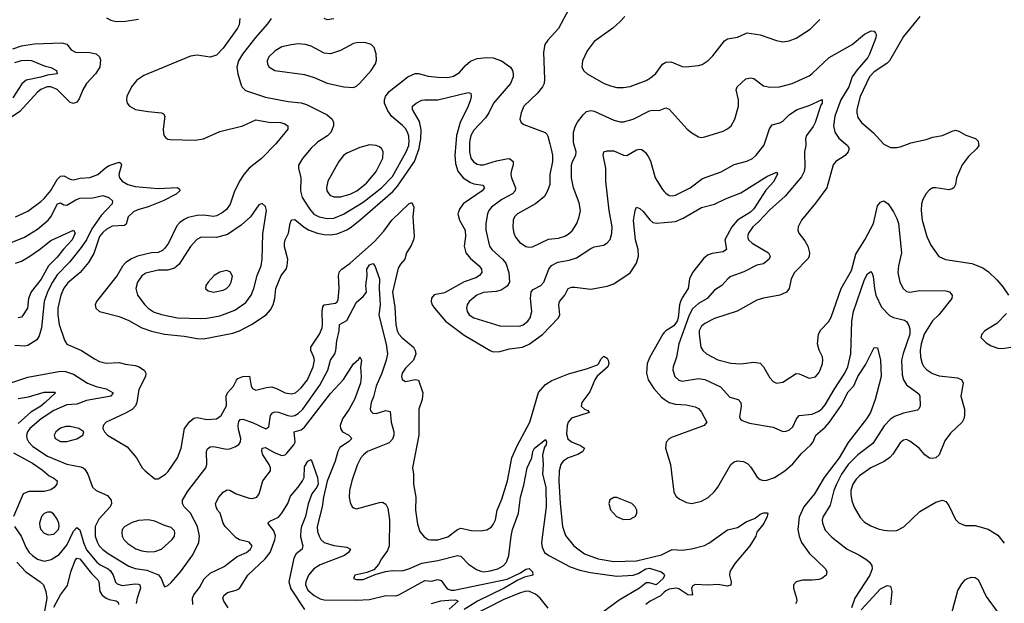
# Model space of a CAD drawing. Header units: inches. Extents: x 1173000 to 1307049, y 522583 to 678455.
# Tile 36 of 256: x 1196040 to 1202090, y 547177 to 550762. Entities that reach past the tile are written whole.
import ezdxf

# ---------------------------------------------------------------- set-up
doc = ezdxf.new("R2010")
doc.units = ezdxf.units.IN
doc.header["$MEASUREMENT"] = 0
for name, color, linetype in [('B1594', 7, 'Continuous'), ('B1595', 7, 'Continuous'), ('B2504', 7, 'Continuous'), ('B2505', 7, 'Continuous')]:
    doc.layers.add(name, color=color, linetype=linetype)

msp = doc.modelspace()

# ---------------------------------------------------------------- linework, layer by layer
at = {"layer": 'B1594', "color": 5}
for points, elevation in [([(1197613, 550000), (1197525, 549910), (1197449.3, 549850.7), (1197416.6, 549810), (1197390.2, 549770), (1197356.8, 549703.2), (1197332.2, 549627.8), (1197310, 549595.5), (1197284.4, 549575.6), (1197250, 549558), (1197230, 549554), (1197170, 549561.1), (1197130, 549559.9), (1197074, 549546), (1197050, 549535.2), (1197023.4, 549516.6), (1197004.5, 549495.5), (1196953.6, 549390), (1196930, 549355.7), (1196916.4, 549343.6), (1196890, 549332.9), (1196850, 549329), (1196763.7, 549310), (1196726, 549294), (1196691.1, 549270), (1196671.8, 549248.2), (1196637.7, 549190), (1196511.2, 549030), (1196504.2, 549010), (1196507.6, 548990), (1196530, 548969), (1196650, 548938), (1196710, 548913.3), (1196790, 548868.4), (1196850, 548847.8), (1196929.9, 548830.1), (1197050, 548817.4), (1197130, 548803), (1197170, 548802.7), (1197350, 548835.9), (1197390, 548850.2), (1197464.4, 548890), (1197553.5, 548950), (1197580.4, 548979.6), (1197596.2, 549010), (1197606.8, 549050), (1197613.1, 549110), (1197645.4, 549190), (1197677.5, 549230), (1197683.2, 549250), (1197687, 549290), (1197666.9, 549366.9), (1197666.6, 549390), (1197671.3, 549410), (1197691.1, 549450), (1197701.4, 549510), (1197710, 549533.4), (1197730, 549534.8), (1197787.1, 549487.1), (1197818, 549470), (1197870, 549450.9), (1197910, 549443.1), (1197950, 549439.4), (1197990, 549445.6), (1198049.9, 549470.1), (1198070, 549482.7), (1198130, 549529.6), (1198332.6, 549707.4), (1198360.5, 549739.5), (1198465, 549890), (1198494.4, 549970), (1198499.1, 550000)], 820), ([(1197859.2, 550000), (1197830, 549973.5), (1197777, 549910), (1197752.5, 549867.5), (1197752.4, 549850), (1197767.7, 549790), (1197764.5, 549710), (1197776.3, 549670), (1197819.5, 549599.5), (1197847.3, 549567.3), (1197879.3, 549550), (1197930, 549541.1), (1197970, 549543.3), (1198030, 549567.4), (1198150, 549641), (1198263.1, 549730), (1198330, 549798.5), (1198414.9, 549950), (1198429.9, 549990), (1198431.1, 550000)], 840), ([(1198718.9, 550000), (1198712.9, 549930), (1198717.9, 549877.9), (1198731.8, 549831.8), (1198764.6, 549790), (1198810, 549760.8), (1198830, 549753.5), (1198885.9, 549745.8), (1198895.5, 549730), (1198882, 549710), (1198765.5, 549630), (1198741.6, 549598.4), (1198732.9, 549570), (1198742.6, 549530), (1198776.6, 549470), (1198779, 549430), (1198770.2, 549370), (1198781.3, 549330), (1198810, 549295.2), (1198863.2, 549250), (1198877.3, 549230), (1198879, 549210), (1198866, 549190), (1198843.4, 549176.6), (1198770, 549151.6), (1198650, 549084.2), (1198587.1, 549072.9), (1198570, 549052), (1198567.3, 549030), (1198574.4, 549010), (1198588.3, 548990), (1198656.5, 548910), (1198770, 548824.6), (1198930, 548729.1), (1198950, 548722.4), (1198990, 548723.2), (1199050, 548741.1), (1199130, 548751), (1199170, 548768.7), (1199251.7, 548828.3), (1199351.2, 548930), (1199358, 548950), (1199351.9, 549010), (1199356.8, 549030), (1199388.8, 549070), (1199410, 549110.2), (1199430, 549118.6), (1199450, 549118.8), (1199550, 549107.4), (1199650, 549124.7), (1199690, 549139.1), (1199790, 549207.4), (1199830, 549267.4), (1199841.4, 549310), (1199840.8, 549350), (1199823.2, 549410), (1199811.6, 549528.4), (1199820.9, 549590), (1199829.6, 549610.4), (1199850, 549602), (1199870, 549584.4), (1199911.8, 549531.8), (1199930, 549517.1), (1199952.3, 549512.3), (1200000, 549516.6)], 820), ([(1198802.9, 550000), (1198803.6, 549950), (1198811.6, 549911.6), (1198828.4, 549888.4), (1198850, 549874.8), (1198870, 549869.6), (1198890, 549870.6), (1198970, 549895.6), (1199030, 549908.1), (1199050, 549908.9), (1199072.2, 549890), (1199072.9, 549870), (1199059.2, 549830), (1199057.5, 549810), (1199061, 549790), (1199085.4, 549730), (1199084.5, 549710), (1199068.3, 549691.7), (1199002.8, 549657.2), (1198938.2, 549610), (1198922.6, 549590), (1198914, 549570), (1198903.5, 549510), (1198904.3, 549470), (1198926.3, 549370), (1198940.7, 549350), (1199006.2, 549290), (1199025.9, 549265.9), (1199045.4, 549210), (1199048.8, 549150), (1199035.3, 549124.7), (1198998.8, 549101.2), (1198967.4, 549092.6), (1198890, 549086.5), (1198849.1, 549070), (1198801.5, 549030), (1198789.3, 549010), (1198785.2, 548990), (1198788.4, 548970), (1198801.2, 548950), (1198830, 548930.2), (1198990, 548881.5), (1199110, 548879), (1199133.1, 548886.9), (1199161.8, 548910), (1199175.9, 548930), (1199187, 548970), (1199179.1, 549050), (1199183.6, 549090), (1199195.6, 549104.4), (1199243, 549130), (1199260.9, 549150), (1199292.1, 549230), (1199307.9, 549252.1), (1199346.8, 549273.2), (1199415.9, 549284.1), (1199461.6, 549298.4), (1199550, 549356.9), (1199570, 549366), (1199630, 549377.1), (1199650, 549390.4), (1199667.6, 549412.4), (1199678.2, 549450), (1199679.8, 549490), (1199662.9, 549590), (1199641.4, 549770), (1199640.7, 549850), (1199625, 549930), (1199629.8, 549950.2), (1199650, 549956.5), (1199690, 549955.5), (1199750, 549930.2), (1199770, 549928.4), (1199830, 549962), (1199850, 549967.3), (1199863.5, 549963.5), (1199885.2, 549945.2), (1199902.5, 549922.5), (1199914.9, 549894.9), (1199944, 549790), (1199990, 549718.4), (1200000, 549707.1)], 840), ([(1199297.6, 550000), (1199306.5, 549966.5), (1199312.7, 549930), (1199312.7, 549890), (1199297, 549810), (1199296.5, 549750), (1199283.2, 549710), (1199264.4, 549675.6), (1199210.1, 549629.9), (1199098.5, 549570), (1199081.1, 549550), (1199071.8, 549530), (1199070, 549486), (1199076.6, 549450), (1199086.1, 549426.1), (1199110, 549395.3), (1199149.4, 549369.4), (1199170, 549365.2), (1199190, 549367.5), (1199290, 549413), (1199350, 549420.2), (1199390, 549432.6), (1199410, 549443.6), (1199434.4, 549465.6), (1199463.1, 549510), (1199478.3, 549550), (1199485.4, 549590), (1199477, 549637), (1199443, 549730), (1199429.6, 549790), (1199431, 549870), (1199436.4, 549890), (1199457.6, 549930), (1199459.2, 549950), (1199445.7, 550000)], 860), ([(1196013.3, 549550), (1196090, 549586.4), (1196170, 549644.4), (1196190, 549663.8), (1196230, 549712.9), (1196270, 549780.7), (1196290, 549801.1), (1196310, 549803), (1196350, 549782), (1196370, 549777.7), (1196411.2, 549788.8), (1196470, 549791.6), (1196519.3, 549810), (1196567.9, 549852.1), (1196590, 549865.3), (1196650, 549886.2), (1196660.3, 549880.3), (1196664.7, 549870), (1196648.8, 549811.2), (1196652.9, 549790), (1196669.3, 549769.3), (1196704.4, 549750), (1196750, 549736.8), (1196890, 549725), (1197010, 549730.8), (1197021.6, 549721.6), (1197023.2, 549710), (1197000.2, 549690), (1196921.4, 549650), (1196830, 549612.5), (1196765.4, 549594.6), (1196739.2, 549580.8), (1196707.2, 549550), (1196694.6, 549505.4), (1196683.2, 549496.8), (1196607.2, 549492.8), (1196570, 549473.4), (1196550, 549454.8), (1196530, 549429.8), (1196495, 549325), (1196461.5, 549270), (1196411.3, 549208.7), (1196334.9, 549145.1), (1196310, 549113.2), (1196293.3, 549070), (1196273.6, 548990), (1196273.2, 548950), (1196281.9, 548890), (1196314.4, 548794.4), (1196329.6, 548769.6), (1196419.5, 548730), (1196498.4, 548678.3), (1196530, 548663.2), (1196570, 548652.5), (1196650, 548655.8), (1196690, 548645.2), (1196750, 548638.8), (1196773.7, 548630), (1196806.3, 548606.3), (1196814.2, 548590), (1196812.6, 548570), (1196772.7, 548490), (1196759.7, 548410), (1196750.7, 548389.3), (1196730, 548368.7), (1196690, 548344.7), (1196570.5, 548290), (1196553, 548270), (1196550.4, 548250), (1196560.5, 548230), (1196579.1, 548210), (1196699.2, 548139.2), (1196757, 548070), (1196792.7, 548010), (1196810, 547990.5), (1196870, 547941.6), (1196890, 547941.3), (1196936.2, 547970), (1196952.7, 547987.3), (1197008.6, 548070), (1197031.6, 548130), (1197053.3, 548250), (1197085.2, 548294.8), (1197110, 548313.8), (1197130, 548318.4), (1197190, 548305.4), (1197250, 548309.4), (1197278.2, 548330), (1197310.6, 548390), (1197307.7, 548450), (1197315.7, 548470), (1197353.8, 548510), (1197371.6, 548548.4), (1197381, 548559), (1197409.9, 548570.1), (1197451.8, 548571.8), (1197463, 548510), (1197470, 548496), (1197490, 548486.2), (1197556.5, 548503.5), (1197590, 548505.9), (1197617.5, 548497.5), (1197670, 548470.2), (1197710, 548463), (1197735.1, 548470), (1197770, 548500.6), (1197807.2, 548550), (1197843.9, 548630), (1197850.8, 548670), (1197847.2, 548690), (1197829, 548730), (1197829, 548750), (1197881.1, 548830), (1197897.3, 548870), (1197901.3, 548890), (1197898.7, 548970), (1197902.1, 548997.9), (1197909.9, 549010.1), (1197979.5, 549020.5), (1197990, 549028.9), (1197995.8, 549044.2), (1198003.4, 549110), (1197999.4, 549190), (1198005.6, 549214.4), (1198018.9, 549230), (1198070, 549265.5), (1198220.4, 549399.6), (1198278.1, 549461.9), (1198326.7, 549530), (1198430, 549630.7), (1198450, 549638), (1198461.5, 549610), (1198455.3, 549550), (1198463.2, 549430), (1198460.5, 549410), (1198444.8, 549375.2), (1198416.3, 549330), (1198405.7, 549290), (1198379.2, 549260.8), (1198365, 549235), (1198331.1, 549088.9), (1198344.7, 548995.3), (1198350.1, 548890), (1198360.1, 548850), (1198370, 548830.2), (1198390, 548806.8), (1198459.2, 548750), (1198470.2, 548730), (1198473.5, 548710), (1198459.2, 548670), (1198410, 548621.7), (1198390, 548591.8), (1198385.5, 548570), (1198390, 548551), (1198410, 548539.5), (1198470, 548552.4), (1198490, 548548.5), (1198517.6, 548470), (1198513, 548430), (1198491.7, 548370), (1198492.3, 548210), (1198452.9, 548010), (1198459.3, 547970), (1198460.5, 547910), (1198474.8, 547830), (1198471.8, 547750), (1198483.6, 547663.6), (1198498.9, 547618.9), (1198525.1, 547585.1), (1198550, 547570.2), (1198566.4, 547566.4), (1198610, 547567.5), (1198670, 547586.6), (1198730, 547630.2), (1198750, 547638.8), (1198815, 547625), (1198870, 547621.8), (1198910.8, 547629.2), (1198935.9, 547644.1), (1198950, 547660.4), (1198964.2, 547690), (1198974, 547750), (1199002, 547818), (1199036.3, 547930), (1199063.1, 548070), (1199096.2, 548143.8), (1199174.1, 548290), (1199227.4, 548472.6), (1199270, 548521.5), (1199310, 548545.4), (1199413, 548587.1), (1199522.8, 548617.2), (1199590, 548642.3), (1199598.3, 548650), (1199610, 548676.3), (1199630, 548695.5), (1199650, 548682.8), (1199655.8, 548670), (1199659.6, 548650), (1199653.4, 548630), (1199588, 548572), (1199574.2, 548550), (1199542.9, 548477.1), (1199493.6, 548410), (1199490, 548388.2), (1199510, 548370.3), (1199530, 548360.7), (1199538, 548350), (1199430, 548314.5), (1199410.2, 548290), (1199404.1, 548270), (1199398.9, 548218.9), (1199408, 548188), (1199430, 548168.6), (1199486.7, 548146.7), (1199510.3, 548130), (1199499.6, 548110), (1199470, 548090.8), (1199410, 548069.9), (1199380.2, 548050), (1199365.5, 548030), (1199354, 547990), (1199352.8, 547930), (1199360.3, 547790), (1199375.7, 547650), (1199394.3, 547594.3), (1199443.9, 547530), (1199510, 547481.3), (1199594.9, 547450), (1199690, 547433.8), (1199830, 547438.7), (1199984.3, 547475.7), (1200000, 547483.6)], 780), ([(1195910, 549363.5), (1196070, 549425.6), (1196150, 549475.1), (1196215.6, 549530), (1196231.6, 549550), (1196272, 549630), (1196290, 549637.2), (1196310, 549625.4), (1196330, 549622.1), (1196385, 549655), (1196410, 549664.6), (1196490, 549667.5), (1196550, 549682.3), (1196588, 549670), (1196610.4, 549650), (1196607, 549630), (1196541.2, 549558.8), (1196483, 549477), (1196449.3, 549410.7), (1196418.3, 549361.7), (1196346.5, 549273.5), (1196270, 549194.9), (1196241.2, 549150), (1196211.4, 549090), (1196190.1, 549030), (1196172.7, 548870), (1196159.4, 548820.6), (1196144.7, 548795.3), (1196090, 548761.2), (1196070, 548757.1), (1196010, 548760.9)], 760), ([(1196013.6, 549266.4), (1196050, 549279.6), (1196095.7, 549304.3), (1196162.2, 549350), (1196230, 549405.2), (1196371, 549470), (1196381.5, 549450), (1196362.1, 549410), (1196308.2, 549351.8), (1196270, 549302.4), (1196215.8, 549250), (1196171.3, 549168.7), (1196110.1, 549090), (1196094.4, 549050), (1196088.6, 548990), (1196057.4, 548942.6), (1196050, 548935.6), (1196030, 548930.8)], 740), ([(1195930, 548512.2), (1196090, 548565.7), (1196290, 548603.6), (1196321, 548601), (1196370, 548583.7), (1196455.6, 548530), (1196510, 548509), (1196570, 548495.2), (1196614.4, 548470), (1196599.5, 548450), (1196590, 548446.7), (1196450, 548422.4), (1196390, 548401.4), (1196330, 548396), (1196250, 548362.5), (1196171.6, 548310), (1196102.6, 548250), (1196088.4, 548230), (1196082, 548210), (1196083, 548190), (1196092.8, 548170), (1196120.5, 548140.5), (1196210, 548081.5), (1196330, 548031.5), (1196414.9, 548014.9), (1196430.2, 548010.2), (1196440.9, 548000.9), (1196458.9, 547970), (1196486, 547890), (1196510.5, 547870), (1196578.7, 547838.7), (1196601.5, 547810), (1196603.6, 547790), (1196595, 547770), (1196525.6, 547694.4), (1196502.9, 547650), (1196504.1, 547590), (1196515.1, 547555.1), (1196529, 547530), (1196550, 547507), (1196582.3, 547482.3), (1196710, 547406.1), (1196750, 547390.7), (1196820.7, 547380.7), (1196892.5, 547352.5), (1196909.4, 547330), (1196930, 547279.1), (1196950, 547287), (1196970, 547304.9), (1197027.7, 547370), (1197104.1, 547475.9), (1197141, 547550), (1197144.5, 547590), (1197131.6, 547650), (1197089.7, 547730), (1197049.7, 547770), (1197039.8, 547790), (1197040.8, 547810), (1197073.4, 547866.6), (1197183.5, 548010), (1197188.6, 548030), (1197187.1, 548110), (1197193, 548127), (1197210, 548137.6), (1197230, 548140.2), (1197310, 548124.7), (1197330, 548125.5), (1197362.4, 548137.6), (1197386.4, 548153.6), (1197396, 548170), (1197398.5, 548190), (1197384.4, 548244.4), (1197382.4, 548270), (1197386.4, 548293.6), (1197394, 548306), (1197410, 548308.4), (1197470, 548288.3), (1197551.9, 548248.1), (1197570, 548260.7), (1197581.8, 548330), (1197593.6, 548346.4), (1197610, 548353.5), (1197630, 548352.2), (1197687.2, 548330), (1197710, 548326.8), (1197730, 548331.1), (1197750, 548342.9), (1197779.6, 548370), (1197883.3, 548516.7), (1197933.8, 548610), (1197949, 548671), (1197975.7, 548710), (1197983.2, 548730), (1197988.3, 548790), (1198003.2, 548850), (1198005, 548890), (1198050, 548914.5), (1198110, 549026.3), (1198150, 549061.7), (1198170, 549088.7), (1198166.6, 549130), (1198174.6, 549190), (1198173.2, 549230), (1198190, 549255.6), (1198210, 549264.6), (1198222, 549250), (1198250.4, 549170.4), (1198247.6, 549110), (1198255.7, 549010), (1198247.4, 548947.4), (1198291.6, 548768.4), (1198299.4, 548710), (1198291.8, 548670), (1198264.7, 548590), (1198231.1, 548510), (1198214.6, 548445.4), (1198200.1, 548410), (1198192.6, 548370), (1198197.1, 548357.1), (1198210, 548344.6), (1198230, 548343.5), (1198290, 548360.6), (1198315.6, 548355.6), (1198322.8, 548290), (1198337.9, 548230), (1198337.9, 548210), (1198330, 548186), (1198310, 548163.2), (1198177.6, 548110), (1198152, 548090), (1198136, 548070), (1198114.1, 548025.9), (1198079.7, 547930), (1198065.5, 547870), (1198063.6, 547830), (1198070, 547796), (1198082, 547770), (1198090, 547763), (1198110, 547758.4), (1198250, 547796.1), (1198270, 547798.7), (1198290, 547785.5), (1198302, 547762), (1198312.7, 547690), (1198310.2, 547530), (1198299, 547501), (1198263.1, 547450), (1198244.8, 547415.2), (1198216.1, 547383.9), (1198173.4, 547366.6), (1198098.8, 547350), (1198091, 547330), (1198110, 547323.1), (1198150, 547324.2), (1198224.8, 547355.2), (1198288, 547372), (1198330, 547378.5), (1198390, 547376.2), (1198430, 547388.4), (1198510, 547423.5), (1198610, 547440.7), (1198730, 547471.7), (1198750, 547467.6), (1198797.5, 547417.5), (1198845.7, 547385.8), (1198873.9, 547373.9), (1198891.4, 547371.4), (1198930, 547376.3), (1198977.4, 547390), (1199010, 547406.6), (1199030.6, 547430), (1199045.4, 547470), (1199059, 547590), (1199068.5, 547630), (1199103.9, 547730), (1199117.8, 547830), (1199137, 547903), (1199157.3, 548010), (1199187.2, 548070), (1199193.3, 548110), (1199202.5, 548130), (1199270, 548184), (1199276, 548170), (1199274.4, 548150), (1199264.1, 548135.9), (1199251.3, 548090), (1199256.9, 548030), (1199252.3, 547970), (1199273, 547890), (1199275.6, 547770), (1199245.5, 547550), (1199250, 547522), (1199265.5, 547490), (1199290.3, 547470), (1199421.6, 547401.6), (1199481.9, 547381.8), (1199547, 547367), (1199710, 547344.5), (1199810, 547350.6), (1199839.2, 547360.8), (1199888.2, 547390), (1199910, 547393.8), (1199981.6, 547370), (1199997.7, 547357.7), (1200000, 547353.8)], 760), ([(1200000, 548839.9), (1199990.7, 548830), (1199911, 548690), (1199896.1, 548650), (1199891.7, 548590), (1199901, 548550), (1199936.3, 548496.3), (1199983.8, 548443.8), (1200000, 548432.1)], 820), ([(1197103.4, 547170), (1197101.3, 547210), (1197110.7, 547230), (1197145, 547275), (1197172.7, 547327.3), (1197210, 547363.2), (1197296.2, 547403.8), (1197375.1, 547465), (1197434, 547490), (1197458.7, 547510), (1197467.3, 547530), (1197450, 547553.3), (1197390, 547567), (1197370, 547578.7), (1197302.7, 547650), (1197290.9, 547670), (1197270.7, 547730), (1197255.4, 547750), (1197247.2, 547770), (1197243.7, 547790), (1197263.5, 547830), (1197290, 547860.2), (1197313.7, 547873.7), (1197330, 547872.9), (1197370, 547848.9), (1197450, 547823.5), (1197470, 547821.8), (1197496.9, 547830), (1197511.1, 547850), (1197533.5, 547930), (1197580.4, 547990), (1197580.8, 548010), (1197572.7, 548030), (1197533.9, 548090), (1197527.8, 548110), (1197529.1, 548130.9), (1197550, 548134.7), (1197604.3, 548104.3), (1197650, 548085.5), (1197670, 548088.8), (1197681.4, 548098.6), (1197724.6, 548150), (1197732.2, 548167.8), (1197726.6, 548230), (1197770, 548243.1), (1197790, 548260.1), (1197950, 548466.4), (1198030, 548552.3), (1198090, 548648.8), (1198122.6, 548677.4), (1198130, 548691), (1198139.5, 548670), (1198133, 548627), (1198138.6, 548570), (1198133.5, 548530), (1198096.9, 548430), (1198065, 548370), (1198022.5, 548310), (1198008.8, 548270), (1198010.2, 548250), (1198022.6, 548230), (1198062.6, 548210), (1198080.2, 548190), (1198061.1, 548170), (1198006.7, 548133.3), (1197995.1, 548110), (1197978.9, 548050), (1197930, 547926.9), (1197906.3, 547830), (1197898.2, 547770), (1197868, 547650), (1197870, 547618.8), (1197879, 547590), (1197889.3, 547569.3), (1197910, 547551), (1197970, 547533.2), (1198050, 547523.2), (1198071.6, 547510), (1198060.7, 547490), (1198035.2, 547470), (1197885.4, 547414.6), (1197847.1, 547390), (1197815, 547350), (1197797, 547310), (1197796.2, 547290), (1197810, 547258), (1197850, 547224.6), (1197885.9, 547205.9), (1197910, 547199.1), (1198110, 547196.8), (1198190, 547201), (1198290, 547225.9), (1198350, 547223.9), (1198370, 547229.5), (1198530, 547316.8), (1198570, 547314.3), (1198610, 547322.7), (1198630, 547317.6), (1198665.5, 547265.5), (1198690, 547258.3), (1198710, 547259), (1199034.9, 547325.1), (1199116.1, 547363.9), (1199150, 547386.7), (1199170, 547390.3), (1199190.2, 547370), (1199193.7, 547350), (1199141.8, 547338.2), (1199100.6, 547319.4), (1199017.4, 547270), (1198853.2, 547190), (1198770, 547139.4)], 740), ([(1196030, 548435.9), (1196094.2, 548445.8), (1196190, 548475), (1196255.1, 548475.1), (1196260.5, 548470), (1196195.5, 548410), (1196170, 548388.8), (1196107.7, 548352.3), (1196030, 548281.9)], 740), ([(1196001.6, 548101.6), (1196118.7, 548038.7), (1196177.8, 547997.8), (1196220.5, 547960.5), (1196250, 547946.2), (1196270.9, 547930), (1196267.9, 547910), (1196251.5, 547888.5), (1196230, 547873.7), (1196190, 547864.9), (1196096.2, 547863.8), (1196061.1, 547850), (1196001.2, 547710)], 740), ([(1197321.1, 547150), (1197293.8, 547190), (1197288.2, 547210), (1197294, 547226), (1197315.6, 547244.4), (1197370, 547257.3), (1197390, 547268.4), (1197441.9, 547350), (1197547.2, 547450), (1197579.7, 547490), (1197606.8, 547566.7), (1197610.8, 547590.8), (1197602, 547622), (1197564.4, 547670), (1197577.4, 547682.6), (1197630, 547706), (1197649.9, 547730), (1197688, 547790), (1197704.4, 547835.6), (1197751.6, 547890), (1197777.8, 547930), (1197787.9, 547950), (1197790, 548016.4), (1197810, 548050.4), (1197830, 548060.7), (1197870, 547950.2), (1197874.2, 547910), (1197865, 547890), (1197835.4, 547850), (1197811.9, 547788.1), (1197794.9, 547710), (1197771.3, 547650), (1197767.9, 547630), (1197765.6, 547585.6), (1197779.8, 547530), (1197778.4, 547521.7), (1197774.4, 547510), (1197739.4, 547480.6), (1197724.6, 547455.4), (1197693, 547310), (1197706, 547266), (1197790, 547139)], 720), ([(1196008.7, 547650), (1196048.4, 547590), (1196078.8, 547518.8), (1196098.2, 547490), (1196117.8, 547470), (1196150, 547447.8), (1196190, 547436.8), (1196233.8, 547446.2), (1196282.7, 547477.3), (1196330, 547533.8), (1196370, 547620.6), (1196390, 547642.8), (1196408.8, 547628.8), (1196430.8, 547550), (1196450, 547505.7), (1196513.4, 547430), (1196534.1, 547414.1), (1196584, 547390), (1196597.4, 547377.4), (1196613.1, 547350), (1196627.9, 547307.9), (1196637.8, 547297.8), (1196670, 547287.4), (1196750, 547297), (1196770, 547295.3), (1196778.4, 547290), (1196782.5, 547270), (1196762.2, 547210), (1196755.4, 547175.4)], 740), ([(1196250, 547153), (1196290.6, 547229.4), (1196334.2, 547285.8), (1196354.8, 547370), (1196380.2, 547439.8), (1196390, 547455.6), (1196410, 547450.8), (1196481, 547361), (1196520.7, 547320.7), (1196526.2, 547310), (1196533, 547250), (1196547, 547227), (1196570, 547208.7), (1196590, 547200.3), (1196632.4, 547192.4), (1196643.9, 547183.9), (1196647.5, 547170)], 720), ([(1196021.8, 547430), (1196077.2, 547370), (1196164.7, 547310), (1196185.4, 547290), (1196200.6, 547250), (1196206.4, 547210), (1196191.3, 547130)], 720), ([(1200000, 547344.5), (1199994, 547330), (1199950, 547289.9), (1199910, 547303.5), (1199890, 547302.4), (1199847.9, 547270), (1199723.4, 547196.7), (1199607.2, 547110)], 760), ([(1198570, 547175.3), (1198627.1, 547192.9), (1198677.3, 547197.3), (1198718, 547198), (1198733.9, 547190), (1198679.4, 547140.6)], 720), ([(1199286.7, 547146.7), (1199238.4, 547210), (1199210, 547234.1), (1199173, 547250), (1199150, 547251.2), (1199110, 547240.1), (1199010, 547198.6), (1198810, 547096.2)], 760), ([(1200000, 547245), (1199976.7, 547223.3), (1199913.2, 547190), (1199887.5, 547170)], 780)]:
    msp.add_lwpolyline(points, dxfattribs=dict(at, elevation=elevation))
for points, elevation in [([(1198190, 549992.6), (1198130, 549977.2), (1198050, 549942.4), (1198030, 549928.4), (1198000.2, 549890), (1197932.2, 549770), (1197924.5, 549730), (1197926.4, 549710), (1197944.9, 549684.9), (1197970, 549673.7), (1198010, 549674.8), (1198070, 549689.6), (1198110.6, 549710), (1198170, 549757.9), (1198229.8, 549830), (1198271.9, 549911.9), (1198272.6, 549952.6), (1198262.9, 549970), (1198250, 549980.5), (1198230, 549989.7)], 860), ([(1197530, 549633.2), (1197510, 549625.2), (1197457.3, 549550), (1197401.2, 549498.8), (1197316.8, 549443.2), (1197250, 549425), (1197154.6, 549425.4), (1197127.7, 549412.3), (1197090, 549368.3), (1197019.4, 549260.6), (1196990, 549235), (1196950, 549224.1), (1196890, 549223), (1196815.3, 549204.7), (1196790, 549188.5), (1196763.5, 549150), (1196753.6, 549110), (1196763.2, 549070), (1196807.9, 549010), (1196830, 548989.2), (1196866.1, 548966.1), (1196910.7, 548950.7), (1197010, 548930.6), (1197150, 548926.7), (1197190, 548929.5), (1197270, 548943.9), (1197362.4, 548977.6), (1197430, 549025.4), (1197461.6, 549070), (1197477.5, 549110), (1197498.8, 549190), (1197523.2, 549250), (1197529.9, 549290), (1197533.9, 549446.1), (1197556.3, 549590), (1197550, 549615.3)], 840), ([(1197310, 549220.5), (1197269.2, 549210.8), (1197235.5, 549190), (1197197.1, 549150), (1197183, 549130), (1197182, 549110), (1197197.3, 549097.3), (1197230, 549089), (1197290, 549100.9), (1197310, 549110.3), (1197328.2, 549130), (1197339.2, 549150), (1197346.3, 549186.3), (1197333.6, 549213.6)], 860), ([(1196323.7, 548263.7), (1196290, 548252.5), (1196261.7, 548230), (1196251.8, 548210), (1196257.6, 548190), (1196290, 548171.5), (1196330, 548171.3), (1196390, 548187.9), (1196426.6, 548210), (1196433.6, 548230), (1196404, 548250), (1196350, 548263.1)], 780), ([(1199690, 547827.6), (1199666.7, 547813.3), (1199659.5, 547790), (1199670, 547750.8), (1199706.7, 547710), (1199750, 547692.9), (1199790, 547694.9), (1199810, 547703.7), (1199820.9, 547710), (1199831.3, 547728.7), (1199831.8, 547750), (1199822, 547770), (1199800.9, 547790), (1199710, 547826.6)], 820), ([(1196230, 547737.2), (1196210, 547737), (1196190, 547728.7), (1196173.8, 547710), (1196161.4, 547670), (1196162.7, 547650), (1196170.2, 547630), (1196190, 547608.3), (1196217.6, 547597.6), (1196250, 547602.2), (1196277.3, 547630), (1196282.9, 547650), (1196279.8, 547670), (1196270, 547694), (1196247.8, 547727.8)], 760), ([(1196830, 547690.8), (1196770, 547685.7), (1196730, 547674.4), (1196686.7, 547650), (1196668.9, 547630), (1196666.5, 547610), (1196670.2, 547590), (1196680.2, 547570), (1196704.4, 547544.4), (1196752.6, 547512.6), (1196790, 547498.8), (1196830, 547493.8), (1196870, 547496.6), (1196910, 547509.4), (1196977.4, 547570), (1196990.6, 547590), (1196993.6, 547610), (1196990, 547622), (1196970, 547642), (1196930, 547654.4), (1196870, 547682.8)], 780)]:
    msp.add_lwpolyline(points, close=True, dxfattribs=dict(at, elevation=elevation))
at = {"layer": 'B1595', "color": 5}
for points, elevation in [([(1196573.3, 550773.3), (1196599.6, 550759.6), (1196631.6, 550751.6), (1196690, 550752.5), (1196770, 550764.4)], 820), ([(1197392.8, 550770), (1197387.7, 550730), (1197377.7, 550710), (1197290, 550587.6), (1197250, 550543.5), (1197210, 550531.6), (1197130, 550542.9), (1197090, 550536.8), (1196802, 550418), (1196760.2, 550390), (1196726.2, 550350), (1196698.3, 550290), (1196696, 550270), (1196700.3, 550250), (1196714.9, 550230), (1196751.1, 550211.1), (1196830, 550197.4), (1196910.2, 550190.2), (1196923.8, 550183.8), (1196932.2, 550170), (1196921.1, 550090), (1196923.1, 550063.1), (1196927.6, 550047.6), (1196936.7, 550036.7), (1196950, 550027.8), (1196965.2, 550025.2), (1197117.9, 550022.1), (1197170, 550029.4), (1197270, 550074.2), (1197410, 550110.2), (1197490, 550146.4), (1197570, 550133.2), (1197642.8, 550130), (1197663.9, 550123.9), (1197687, 550110), (1197687.4, 550090), (1197622.8, 550010), (1197613, 550000)], 820), ([(1197585.8, 550770), (1197563.3, 550736.7), (1197487.9, 550652.1), (1197407.9, 550550), (1197383.9, 550510), (1197374.6, 550470), (1197380.5, 550430), (1197399.7, 550359.7), (1197406.3, 550346.3), (1197427.4, 550327.4), (1197550, 550286), (1197690, 550259.8), (1197770.1, 550250.1), (1197801.4, 550241.4), (1197930, 550176.5), (1197959.1, 550150), (1197967.2, 550130), (1197967.5, 550110), (1197950.6, 550069.4), (1197931.1, 550048.9), (1197870.3, 550010), (1197859.2, 550000)], 840), ([(1197970, 550766.6), (1197930, 550760.7), (1197910, 550768)], 840), ([(1199414, 550826), (1199350, 550707), (1199284.3, 550635.7), (1199266.7, 550610), (1199257.5, 550562.5), (1199264.5, 550395.5), (1199261.8, 550370), (1199252.6, 550350), (1199222.4, 550310), (1199138.3, 550230), (1199120.9, 550190), (1199113.7, 550150), (1199121.6, 550130), (1199138, 550118), (1199268, 550068), (1199278.4, 550058.4), (1199285.5, 550045.5), (1199297.6, 550000)], 860), ([(1199758.9, 550781.1), (1199730.4, 550750), (1199684.2, 550710), (1199570, 550628.2), (1199526.5, 550570), (1199498, 550510), (1199494.4, 550470), (1199506.8, 550446.8), (1199527.7, 550430), (1199630.2, 550370.2), (1199670, 550355), (1199710, 550346.2), (1199750, 550345), (1199790, 550351.1), (1199888.9, 550388.9), (1199916.1, 550403.9), (1199948.3, 550431.7), (1199990, 550488.9), (1200000, 550495.1)], 880), ([(1195997.8, 550582.2), (1196050, 550600.6), (1196130, 550612.9), (1196299.1, 550619.1), (1196330, 550612.4), (1196356.6, 550576.6), (1196382.3, 550562.3), (1196470, 550560.4), (1196510, 550551.5), (1196530, 550533.5), (1196536, 550516), (1196531.5, 550470), (1196505.1, 550430), (1196450.7, 550369.3), (1196428.6, 550331.4), (1196405, 550275), (1196390, 550254.5), (1196370, 550246), (1196350, 550253.5), (1196270, 550332.5), (1196231.3, 550350), (1196208.5, 550350), (1196170, 550333.4), (1196150, 550317.5), (1196041.2, 550198.8), (1195990, 550162.9)], 780), ([(1198431.1, 550000), (1198432.4, 550010), (1198430, 550046.6), (1198421.9, 550070), (1198410, 550092.7), (1198392.5, 550112.5), (1198326.3, 550166.3), (1198302.8, 550202.8), (1198282, 550250), (1198281, 550270), (1198286.6, 550290), (1198310, 550319.7), (1198424, 550410), (1198470, 550431.9), (1198490, 550431.8), (1198550, 550415.8), (1198608.1, 550408.1), (1198670, 550406.8), (1198704.7, 550415.3), (1198742.6, 550437.4), (1198779.6, 550480.4), (1198810, 550506.9), (1198850, 550523.2), (1198910, 550530.2), (1198950, 550528), (1198999.3, 550510), (1199055.8, 550470), (1199068.7, 550450), (1199072.9, 550430), (1199072.3, 550410), (1199055.2, 550370), (1198951.4, 550250), (1198922.9, 550190), (1198902, 550158), (1198830, 550083.8), (1198811.9, 550050), (1198802.7, 550010), (1198802.9, 550000)], 840), ([(1196010, 550499.7), (1196050, 550511.3), (1196090, 550514), (1196111.6, 550511.6), (1196190, 550477.9), (1196230, 550469.1), (1196266.7, 550450), (1196270.8, 550430), (1196210, 550420.6), (1196170, 550408.1), (1196078.6, 550390), (1196052.4, 550367.6), (1195998.4, 550281.6)], 760), ([(1198499.1, 550000), (1198503.7, 550030), (1198505.8, 550085.8), (1198496.9, 550136.9), (1198454.4, 550210), (1198452.4, 550230), (1198476.3, 550250), (1198510, 550266.5), (1198530, 550270.2), (1198610, 550269.5), (1198795.3, 550315.3), (1198811.8, 550310), (1198814.2, 550290), (1198809.2, 550270), (1198794.6, 550230), (1198745.4, 550130), (1198723.2, 550050), (1198718.9, 550000)], 820), ([(1199445.7, 550000), (1199443, 550010), (1199443, 550070), (1199454, 550110), (1199466.7, 550133.3), (1199501.8, 550178.2), (1199522.9, 550197.1), (1199550, 550204.2), (1199570, 550198.9), (1199690, 550144), (1199730, 550133.8), (1199750, 550133.6), (1199810, 550150.2), (1199910, 550202.3), (1199930, 550205.7), (1199970, 550203.1), (1200000, 550215.4)], 860)]:
    msp.add_lwpolyline(points, dxfattribs=dict(at, elevation=elevation))
at = {"layer": 'B1595', "color": 5, "elevation": 860}
msp.add_lwpolyline([(1198160.8, 550620.8), (1198110, 550620.5), (1198090, 550614.7), (1198010, 550572.2), (1197950, 550552.4), (1197910, 550556.9), (1197830, 550599.1), (1197795.3, 550610), (1197750, 550612.6), (1197708.2, 550608.2), (1197650, 550594.5), (1197610, 550571), (1197570, 550533.3), (1197560.9, 550510), (1197562.3, 550490), (1197571.5, 550471.5), (1197606.8, 550450), (1197790, 550425.8), (1197850, 550407.6), (1197930, 550372.8), (1198031.4, 550348.6), (1198090, 550345.3), (1198110, 550354), (1198130, 550372.2), (1198199.2, 550450), (1198225.1, 550490), (1198232.7, 550512.7), (1198231.1, 550551.1), (1198218.4, 550590), (1198199, 550610)], close=True, dxfattribs=at)
at = {"layer": 'B2504', "color": 5}
for points, elevation in [([(1200000, 549707.1), (1200010, 549695.8), (1200030, 549682.6), (1200050, 549679.6), (1200070, 549684), (1200158.7, 549730), (1200234.5, 549785.4), (1200350, 549828), (1200430, 549872.6), (1200508, 549892.1), (1200542.9, 549910), (1200566, 549930), (1200612.4, 549990), (1200615.8, 550000)], 840), ([(1200870.8, 550000), (1200871.3, 549990), (1200862.7, 549950), (1200864.2, 549855.8), (1200859.2, 549830), (1200844, 549796), (1200743.1, 549676.9), (1200650, 549594.4), (1200580.4, 549519.6), (1200545.4, 549490), (1200517.6, 549450), (1200512.8, 549430), (1200518.3, 549410), (1200541.1, 549390), (1200641.3, 549330), (1200650.3, 549310), (1200645.5, 549290), (1200610, 549262.7), (1200570, 549253.5), (1200490, 549213.5), (1200410, 549183.9), (1200390.2, 549169.8), (1200353.4, 549130), (1200310, 549101), (1200264, 549050), (1200210, 549019.1), (1200174.2, 548985.8), (1200153.2, 548946.8), (1200090.1, 548770), (1200075.5, 548690), (1200055.2, 548630), (1200053.2, 548610), (1200065.8, 548570), (1200090, 548546.9), (1200110, 548542.4), (1200210, 548557.7), (1200250, 548551.8), (1200346.5, 548506.5), (1200403.8, 548443.8), (1200454.4, 548430), (1200471, 548410), (1200472.7, 548387.3), (1200463.6, 548323.6), (1200468.6, 548308.6), (1200479.9, 548299.9), (1200523.6, 548283.6), (1200670, 548259.6), (1200730, 548232.4), (1200750, 548234), (1200770, 548243.1), (1200790, 548260.4), (1200812.8, 548310), (1200829.2, 548330.8), (1200910, 548339.8), (1200950, 548356.8), (1200970, 548372.8), (1200990, 548397.2), (1201043.6, 548490), (1201110, 548590.2), (1201128.1, 548630), (1201147.6, 548710), (1201152.2, 548910), (1201162.8, 548970), (1201230, 549166.4), (1201250, 549201.3), (1201270, 549214.4), (1201276.3, 549210), (1201284.2, 549184.2), (1201291.6, 549110), (1201300.8, 549070), (1201335.7, 548995.7), (1201384.1, 548944.1), (1201410, 548932.7), (1201476.8, 548916.8), (1201490, 548908.5), (1201504.3, 548884.3), (1201510, 548862), (1201509.4, 548830), (1201467.7, 548712.3), (1201459.1, 548670), (1201461.6, 548581.6), (1201470.9, 548550), (1201490, 548518.5), (1201564.1, 548464.1), (1201571.3, 548450), (1201573.7, 548390), (1201566.7, 548373.3), (1201556, 548364), (1201470, 548345), (1201415.7, 548324.3), (1201390, 548309), (1201351.9, 548268.1), (1201281.5, 548158.5), (1201190, 548089.9), (1201131.3, 548030), (1201090, 547971.4), (1201058.1, 547910), (1201042.7, 547870), (1201018.9, 547781.1), (1200976.9, 547710), (1200971.2, 547690), (1200972.2, 547670), (1200990, 547627), (1201030, 547584), (1201125.3, 547510), (1201195.7, 547475.7), (1201244.6, 547444.6), (1201262.6, 547430), (1201276.5, 547410), (1201279, 547390), (1201263.6, 547350), (1201170.5, 547209.5), (1201150.8, 547150)], 840), ([(1201115, 550000), (1201127.4, 549990), (1201136.5, 549970), (1201131.4, 549950), (1201111.8, 549928.2), (1201054.9, 549890), (1201038.3, 549870), (1200998.6, 549730), (1200930, 549635.1), (1200844.6, 549530), (1200822.6, 549490), (1200821.1, 549470), (1200827, 549450), (1200864.4, 549404.5), (1200882.8, 549370), (1200892.3, 549330), (1200891.3, 549310), (1200884.8, 549295.2), (1200801.5, 549210), (1200780.8, 549170), (1200768.9, 549110), (1200751.8, 549088.2), (1200710, 549069.8), (1200610, 549052.1), (1200570, 549039.2), (1200447.7, 548972.3), (1200310, 548926), (1200250, 548895.3), (1200230, 548879.8), (1200215.3, 548850), (1200214.6, 548830), (1200225, 548750), (1200236.5, 548730), (1200259.5, 548710), (1200330, 548673.2), (1200410, 548652.5), (1200470, 548647.7), (1200550, 548659.3), (1200590, 548652.4), (1200610, 548630.4), (1200650, 548563), (1200670, 548540.5), (1200690, 548530.4), (1200730, 548536.4), (1200810, 548588.5), (1200830, 548587), (1200890, 548561.1), (1200930, 548568.5), (1200950, 548593), (1200957.6, 548610), (1200971.8, 548650), (1200974.2, 548670), (1200971.8, 548691.8), (1200952.8, 548732.8), (1200942.3, 548770), (1200948.4, 548830), (1200962.8, 548857.2), (1201010, 548905.7), (1201025.9, 548934.1), (1201088, 549110), (1201150, 549221.5), (1201178.5, 549321.5), (1201233.1, 549410), (1201286.8, 549510), (1201310, 549618), (1201330, 549640.4), (1201350, 549648.2), (1201377.1, 549630), (1201410, 549581.3), (1201430, 549541.1), (1201438.8, 549510), (1201459.2, 549330), (1201439.1, 549250), (1201435.8, 549210), (1201449, 549150), (1201468.9, 549110), (1201490, 549093.1), (1201509.3, 549089.3), (1201570, 549098.2), (1201730, 549095.9), (1201752.7, 549090), (1201768.7, 549070), (1201766.7, 549050), (1201686.9, 548950), (1201647.9, 548912.1), (1201598.5, 548830), (1201578.7, 548770), (1201573.8, 548730), (1201575, 548690), (1201584.6, 548650), (1201593.4, 548633.3), (1201612.7, 548612.7), (1201648.4, 548588.4), (1201690, 548574), (1201803, 548563), (1201828.9, 548550), (1201836.9, 548530), (1201823.7, 548450), (1201844.9, 548370), (1201846, 548330), (1201841.8, 548310), (1201830.8, 548289.2), (1201758.6, 548221.4), (1201723.8, 548176.2), (1201690.3, 548090), (1201670, 548071.5), (1201650, 548066), (1201630, 548068.6), (1201602, 548090), (1201566, 548130), (1201510, 548173.7), (1201490, 548182.7), (1201470, 548179.7), (1201450, 548162.7), (1201405.8, 548094.2), (1201387, 548073), (1201351.6, 548048.4), (1201269.7, 548010.3), (1201199.7, 547960.3), (1201179.3, 547940.7), (1201159.8, 547910), (1201147.8, 547870), (1201146, 547846), (1201152.7, 547807.3), (1201167, 547767), (1201203.6, 547703.6), (1201230, 547676.5), (1201270, 547653.4), (1201315.4, 547635.4), (1201350, 547627.6), (1201390, 547621.5), (1201430, 547625), (1201473.1, 547646.9), (1201570, 547742), (1201670, 547797.6), (1201710, 547810.6), (1201730, 547802.8), (1201750, 547778.8), (1201790, 547691.3), (1201810, 547671), (1201850, 547654.8), (1201910, 547655.8), (1201990, 547632.4), (1202050, 547595.5), (1202090, 547547.3)], 860), ([(1201346.7, 550000), (1201350, 549996.4), (1201390, 549976.5), (1201430, 549976), (1201450, 549980.9), (1201501.3, 550000)], 880), ([(1201931.8, 550000), (1201933, 549990), (1201922, 549970), (1201870, 549920.7), (1201830.3, 549869.7), (1201796.4, 549790), (1201790.3, 549750), (1201779.3, 549730), (1201770, 549722.4), (1201750, 549717.4), (1201670, 549729.7), (1201650, 549728.4), (1201630, 549716.9), (1201610, 549694.7), (1201590, 549658), (1201581.8, 549630), (1201578.5, 549590), (1201584.9, 549530), (1201614, 549430), (1201637.8, 549377.8), (1201687.7, 549307.8), (1201729, 549289), (1201890, 549265.2), (1201958.6, 549238.6), (1201993.4, 549213.4), (1202043.7, 549163.7), (1202081, 549121), (1202114.9, 549070)], 880), ([(1200000, 549516.6), (1200070, 549522.8), (1200116.8, 549543.2), (1200230, 549608.1), (1200310, 549629.4), (1200377.6, 549662.4), (1200470, 549698.5), (1200630, 549799.3), (1200690, 549824.9), (1200695.3, 549815.3), (1200672.8, 549767.2), (1200624.6, 549715.4), (1200550, 549599.9), (1200530, 549580.2), (1200450, 549530.5), (1200415.6, 549490), (1200372.9, 549410), (1200383.6, 549350), (1200363.1, 549336.9), (1200294, 549326), (1200270, 549317.4), (1200243.8, 549296.2), (1200174.5, 549210), (1200155.9, 549170), (1200147.4, 549110), (1200110, 549053.6), (1200099.4, 549030), (1200093.8, 549010), (1200086.8, 548930), (1200079.6, 548910), (1200058.6, 548881.4), (1200009.4, 548850), (1200000, 548839.9)], 820), ([(1202102.7, 548957.2), (1202043.2, 548896.8), (1201970.8, 548850), (1201951, 548830), (1201946, 548810), (1201978, 548778), (1202010, 548759.3), (1202050, 548744.4), (1202077.7, 548742.3), (1202129.4, 548750.6)], 880), ([(1200000, 548432.1), (1200030.1, 548410.1), (1200070, 548401.1), (1200135.8, 548395.8), (1200190, 548383.8), (1200210, 548374.7), (1200230, 548352), (1200261.5, 548290), (1200244.9, 548270), (1200230, 548263), (1200043.9, 548196.1), (1200030, 548188.2), (1200012.2, 548167.8), (1200007.2, 548130), (1200038.4, 548030), (1200059.3, 547859.3), (1200073.6, 547833.6), (1200096.4, 547816.4), (1200137, 547797), (1200170, 547790.2), (1200230, 547804.5), (1200270, 547827.1), (1200310, 547863.6), (1200330, 547890.3), (1200410, 548030.2), (1200430, 548046.2), (1200450, 548052.7), (1200487.9, 548047.9), (1200513.3, 548033.3), (1200533.2, 548013.3), (1200572, 547952), (1200590, 547937.2), (1200610, 547931), (1200630, 547932.9), (1200678.7, 547950), (1200741, 547990), (1200790, 548033.5), (1200842.9, 548097.1), (1200901.5, 548150), (1200915.8, 548170), (1200931.9, 548210), (1200990, 548259), (1201016.6, 548290), (1201088.3, 548391.7), (1201130, 548475.3), (1201166.3, 548513.7), (1201189.9, 548570), (1201237.4, 548642.6), (1201290, 548748), (1201310, 548747.3), (1201330.2, 548670.2), (1201333, 548570), (1201295.8, 548430), (1201267.1, 548350), (1201243.7, 548310), (1201130, 548165.4), (1201076.1, 548070), (1200982.7, 547950), (1200924.2, 547850), (1200859.1, 547770), (1200830, 547707.3), (1200821.6, 547630), (1200829.5, 547590), (1200844.6, 547550), (1200890, 547484.7), (1200990.4, 547390), (1201000.3, 547370), (1200995.3, 547350), (1200969.3, 547330.7), (1200950, 547324.6), (1200910, 547319.4), (1200850, 547320.4), (1200810.3, 547309.7), (1200794.9, 547290), (1200794, 547270), (1200814, 547210), (1200814.4, 547190), (1200806.1, 547173.9)], 820), ([(1200000, 547483.6), (1200050, 547508.7), (1200110, 547502.9), (1200167.5, 547512.5), (1200246.8, 547533.2), (1200274, 547546), (1200390, 547629.3), (1200450, 547643.7), (1200503.1, 547676.9), (1200558.7, 547701.3), (1200590, 547724), (1200612.4, 547732.4), (1200633.5, 547733.5), (1200636.3, 547730), (1200632.2, 547710), (1200612.9, 547667.1), (1200570, 547614.5), (1200562.2, 547590), (1200543.6, 547556.4), (1200526.2, 547530), (1200435.7, 547424.3), (1200412.7, 547390), (1200402.7, 547370), (1200400.9, 547350), (1200410.7, 547310), (1200410, 547289.8), (1200390, 547282.1), (1200330, 547292.5), (1200270, 547288.8), (1200190, 547292.5), (1200176.1, 547283.9), (1200168, 547270), (1200173.1, 547230), (1200170, 547228), (1200145.1, 547230), (1200090, 547265.6), (1200074, 547270), (1200030, 547264.5), (1200010, 547254.3), (1200000, 547245)], 780), ([(1200000, 547353.8), (1200002.3, 547350), (1200000, 547344.5)], 760), ([(1201764.5, 547110), (1201804.4, 547255.6), (1201830, 547297.8), (1201850, 547320.7), (1201867.4, 547332.6), (1201890, 547337.2), (1201910, 547334.9), (1201930, 547323.8), (1201979.1, 547219.1), (1202050, 547121.7)], 840), ([(1201210, 547138), (1201330, 547265.5), (1201370, 547286), (1201390, 547282.8), (1201398.9, 547250), (1201391, 547169)], 840)]:
    msp.add_lwpolyline(points, dxfattribs=dict(at, elevation=elevation))
at = {"layer": 'B2505', "color": 5}
for points, elevation in [([(1201570, 550781.5), (1201470, 550659.3), (1201385.2, 550510), (1201367.7, 550492.3), (1201290, 550440.9), (1201260.8, 550410), (1201204.6, 550290), (1201183.7, 550210), (1201183.2, 550190), (1201190, 550161.3), (1201211.5, 550130), (1201286.3, 550066.3), (1201346.7, 550000)], 880), ([(1200000, 550495.1), (1200010, 550501.3), (1200042.2, 550502.2), (1200110, 550474.6), (1200130, 550471.8), (1200210, 550479.5), (1200233.5, 550486.5), (1200269.8, 550510.2), (1200299.6, 550540.4), (1200370, 550632.4), (1200390, 550644.9), (1200450, 550654.9), (1200510, 550680.3), (1200590, 550668), (1200690, 550634), (1200730, 550625.3), (1200768.3, 550631.7), (1200810, 550648.7), (1200896.9, 550703.1), (1200956.9, 550763.1)], 880), ([(1200000, 550215.4), (1200010, 550219.5), (1200030, 550213), (1200141.7, 550090), (1200170, 550066.7), (1200210, 550041.3), (1200230, 550038.7), (1200250, 550042.6), (1200362.9, 550077.1), (1200389, 550091), (1200411.1, 550110), (1200434, 550150), (1200456.2, 550230), (1200456, 550270), (1200443.1, 550330), (1200448.6, 550350), (1200502.2, 550397.8), (1200530, 550404.9), (1200550, 550400.9), (1200610, 550354.9), (1200650, 550347.4), (1200709.1, 550349.1), (1200785.6, 550370), (1200890, 550417.8), (1200910, 550431.6), (1201014.3, 550530), (1201155.1, 550610), (1201230, 550673.8), (1201272.5, 550692.5), (1201290.6, 550690.6), (1201299.1, 550679.1), (1201302.8, 550670), (1201300.7, 550650), (1201261.8, 550550), (1201250.9, 550530), (1201185.8, 550454.2), (1201154.7, 550410), (1201135.5, 550350), (1201085.3, 550270), (1201047.8, 550170), (1201040.5, 550110), (1201048.2, 550070), (1201073.5, 550033.5), (1201115, 550000)], 860), ([(1200615.8, 550000), (1200647.6, 550092.4), (1200663.9, 550116.1), (1200710, 550128), (1200730, 550138.3), (1200770, 550178.7), (1200816.2, 550210), (1200890, 550235), (1200971.1, 550271.1), (1200971.7, 550250), (1200962.3, 550237.7), (1200926.8, 550130), (1200914.9, 550105.1), (1200874.7, 550050), (1200869.2, 550030), (1200870.8, 550000)], 840), ([(1201501.3, 550000), (1201514.9, 550005.1), (1201610, 550026.3), (1201650, 550039.6), (1201710, 550050.3), (1201770, 550077.6), (1201790, 550082.4), (1201810, 550076.4), (1201852.8, 550052.8), (1201913, 550033), (1201930, 550016), (1201931.8, 550000)], 880)]:
    msp.add_lwpolyline(points, dxfattribs=dict(at, elevation=elevation))

doc.saveas('drawing.dxf')
